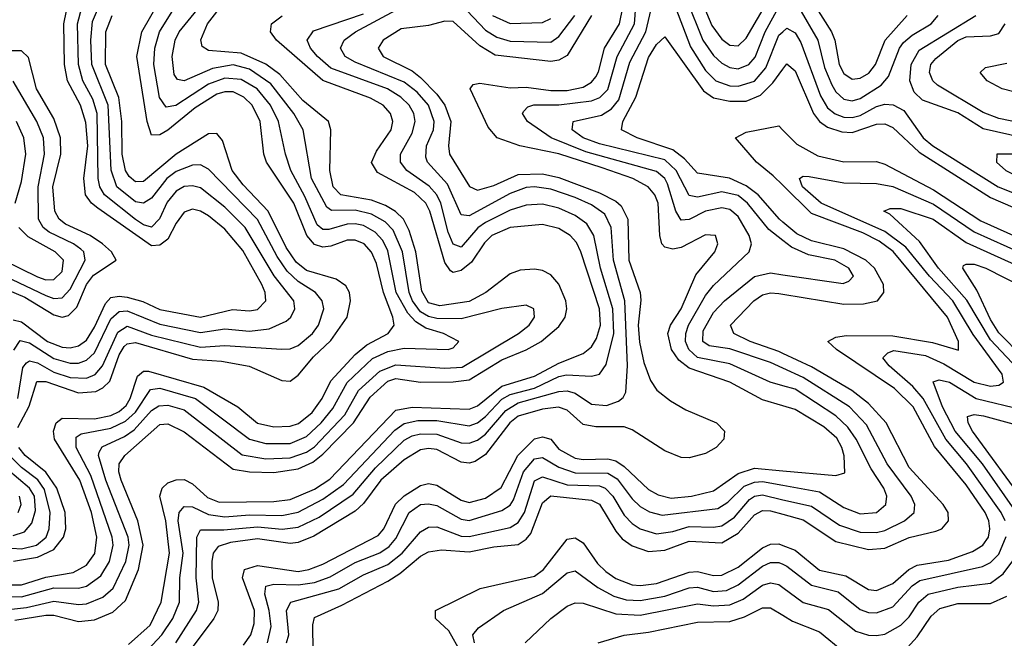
# Model space of a CAD drawing. Header units: inches. Extents: x 990535 to 1117859, y 769386 to 892122.
# Tile 79 of 256: x 1018126 to 1020544, y 850641 to 852160. Entities that reach past the tile are written whole.
import ezdxf

# ---------------------------------------------------------------- set-up
doc = ezdxf.new("R2010")
doc.units = ezdxf.units.IN
doc.header["$MEASUREMENT"] = 0
doc.layers.add('B0815', color=7, linetype='Continuous')
doc.layers.add('B0825', color=7, linetype='Continuous')

msp = doc.modelspace()

# ---------------------------------------------------------------- linework, layer by layer
at = {"layer": 'B0815', "color": 5}
for points, elevation in [([(1018074.5, 850710), (1018142.6, 850717.4), (1018210, 850732.2), (1018270, 850724), (1018290, 850725.9), (1018330, 850742.1), (1018355.2, 850764.8), (1018386.7, 850830), (1018394.4, 850870), (1018392.5, 850890), (1018337.1, 851030), (1018319.6, 851090), (1018321.5, 851098.5), (1018328.4, 851111.6), (1018383.1, 851136.9), (1018406.7, 851153.3), (1018450, 851200.6), (1018467.9, 851212.1), (1018490, 851214), (1018530, 851201.9), (1018672.2, 851092.2), (1018730, 851082), (1018790, 851084.1), (1018830, 851098.3), (1018850, 851111.8), (1018924.7, 851190), (1018958.1, 851250), (1019010, 851297.6), (1019050, 851312.4), (1019170, 851304.2), (1019212.8, 851307.2), (1019350.5, 851390), (1019376.9, 851410), (1019390.4, 851430), (1019388.2, 851450), (1019370, 851459.4), (1019310, 851451.3), (1019210, 851425.5), (1019150, 851426.5), (1019130, 851431.3), (1019110, 851443.1), (1019090.4, 851470), (1019082.1, 851490), (1019065.6, 851590), (1019043.1, 851643.1), (1019023.8, 851663.8), (1018990, 851683), (1018950, 851692.2), (1018891.4, 851691.4), (1018880, 851700), (1018842.5, 851770), (1018822.4, 851890), (1018799.5, 851930), (1018742.7, 852002.7), (1018690, 852038.9), (1018650, 852048.8), (1018599.7, 852040.3), (1018530, 852009.7), (1018513.6, 852013.6), (1018505.5, 852025.5), (1018500.2, 852070), (1018508, 852110), (1018517.8, 852130), (1018650, 852292.7)], 2540), ([(1019766.3, 852286.3), (1019825.5, 852145.5), (1019850, 852112.3), (1019870, 852097.1), (1019890, 852095.9), (1019910, 852114.4), (1019965.7, 852210)], 2380), ([(1020000, 851261.2), (1019969.2, 851270), (1019870, 851315.2), (1019790.7, 851330.6), (1019769.2, 851350), (1019761.2, 851370), (1019761.7, 851390), (1019768.7, 851410), (1019810, 851482.9), (1019830, 851507.8), (1019916.9, 851590), (1019922.9, 851610), (1019917, 851630), (1019890, 851677.1), (1019870, 851694.2), (1019850, 851698.4), (1019810, 851690.2), (1019770, 851669.7), (1019750, 851668), (1019737.1, 851690), (1019716.8, 851756.8), (1019709.9, 851770), (1019690, 851787), (1019515.9, 851835.9), (1019431.2, 851870), (1019372.9, 851910), (1019360.8, 851930), (1019364.3, 851935.7), (1019373.7, 851946.3), (1019388.6, 851951.4), (1019450, 851950.6), (1019530, 851960.8), (1019550.7, 851969.3), (1019570, 851989), (1019593, 852070), (1019635.7, 852150), (1019644.7, 852270)], 2360), ([(1020000, 851618.1), (1019965.2, 851645.2), (1019913.2, 851710), (1019890, 851728.1), (1019850, 851737.6), (1019790, 851724.3), (1019770, 851728.5), (1019738.4, 851790), (1019710, 851816.1), (1019550, 851855.5), (1019509.5, 851870), (1019483, 851890), (1019485, 851910), (1019554.3, 851925.7), (1019579, 851941), (1019596.9, 851963.1), (1019624.6, 852055.4), (1019663.8, 852130), (1019690, 852242.5)], 2340), ([(1018114.3, 850685.7), (1018190, 850697.9), (1018210, 850697.9), (1018270, 850683), (1018310, 850686.8), (1018354.5, 850705.5), (1018385.6, 850734.4), (1018417.7, 850810), (1018428.8, 850870), (1018416.2, 850930), (1018374.9, 851030), (1018369.4, 851050), (1018370.2, 851070), (1018383.9, 851090), (1018470, 851166.1), (1018490, 851167.6), (1018530, 851148.4), (1018650, 851056.5), (1018689.9, 851049.9), (1018750, 851048.3), (1018810, 851057.8), (1018846, 851074), (1018870, 851093.2), (1018945.7, 851170), (1018986.7, 851233.3), (1019030, 851272.3), (1019050, 851278.9), (1019110, 851270.2), (1019190, 851270.7), (1019230, 851275.8), (1019310, 851324.7), (1019370, 851349.2), (1019406.9, 851370), (1019450, 851407.2), (1019465.7, 851430), (1019469.9, 851450), (1019467.4, 851470), (1019450, 851510.4), (1019430, 851533.9), (1019410, 851544), (1019390, 851547.4), (1019355.1, 851544.9), (1019330, 851536.4), (1019270.5, 851490), (1019230, 851468.4), (1019157.8, 851457.8), (1019130, 851465.3), (1019113.3, 851493.3), (1019099.1, 851590), (1019082.4, 851642.4), (1019068.3, 851670), (1019049.2, 851689.2), (1019024, 851704), (1018990, 851716.7), (1018914.4, 851730), (1018895.7, 851750), (1018887.6, 851790), (1018890.3, 851890), (1018884.4, 851910), (1018821.5, 851961.5), (1018765.1, 852025.1), (1018730, 852050.8), (1018670, 852077.7), (1018590, 852084), (1018574.2, 852094.2), (1018570.4, 852110.4), (1018587.4, 852150), (1018650, 852231.8)], 2520), ([(1018090, 850772.5), (1018130, 850772.4), (1018190, 850791.7), (1018257.4, 850802.6), (1018290, 850820.9), (1018310.4, 850849.6), (1018315.7, 850890), (1018302.3, 850950), (1018273.6, 851030), (1018211.8, 851130), (1018209.3, 851150), (1018215.3, 851170), (1018230, 851181.7), (1018310, 851180.3), (1018350, 851188.3), (1018370, 851197.9), (1018387.3, 851212.7), (1018397.6, 851230), (1018415.3, 851284.7), (1018430, 851297.6), (1018442.4, 851297.6), (1018578.3, 851258.3), (1018661.8, 851210), (1018710, 851169.8), (1018750, 851160.5), (1018790, 851162.2), (1018810.9, 851169.1), (1018844, 851196), (1018868.6, 851230), (1018890, 851273.2), (1018950, 851338.4), (1018978.5, 851361.5), (1019030.4, 851390), (1019045.3, 851410), (1019042.1, 851430), (1019019.1, 851490), (1019001.8, 851561.8), (1018989.5, 851589.5), (1018971.5, 851610), (1018950, 851618.9), (1018930, 851619.1), (1018890, 851604.1), (1018870, 851601.8), (1018850, 851608), (1018831.1, 851630), (1018799.2, 851710), (1018732.1, 851810), (1018725.5, 851830), (1018716.3, 851910), (1018696.6, 851950), (1018676.7, 851970), (1018650, 851982.6), (1018630, 851983), (1018610, 851976.9), (1018556.5, 851943.5), (1018490, 851888.5), (1018470, 851877), (1018450, 851876.3), (1018438.9, 851910), (1018413.6, 852070), (1018425.7, 852130), (1018470, 852207.5)], 2580), ([(1018110, 851422.8), (1018130, 851418.7), (1018194.4, 851370), (1018230, 851356.1), (1018250, 851354.7), (1018270, 851359.5), (1018290, 851373.7), (1018310, 851405.1), (1018336.5, 851463.5), (1018350, 851477.7), (1018370, 851481.5), (1018390, 851478.7), (1018428.2, 851468.2), (1018470, 851448.4), (1018570, 851429.5), (1018648.3, 851448.3), (1018690, 851444.9), (1018710, 851448.7), (1018730.3, 851470), (1018728.5, 851490), (1018720.3, 851510), (1018673.8, 851593.8), (1018630, 851645.6), (1018590, 851678.6), (1018570, 851689.9), (1018550, 851694.6), (1018530, 851687.3), (1018510, 851660.2), (1018490, 851621.1), (1018470, 851606.1), (1018450, 851604.8), (1018317.5, 851697.5), (1018301.9, 851710), (1018287.5, 851730), (1018283.1, 851770), (1018293, 851850), (1018288, 851908), (1018275.5, 851950), (1018243.4, 852010), (1018235.9, 852050), (1018234, 852150), (1018246.5, 852210)], 2680), ([(1018111.4, 851348.6), (1018127.5, 851372.5), (1018150, 851367), (1018210, 851327.9), (1018250, 851316.7), (1018270, 851317.1), (1018290, 851324.2), (1018310, 851342.6), (1018350, 851425.6), (1018370, 851443.6), (1018390, 851445.6), (1018470, 851412.9), (1018570, 851392.1), (1018630, 851400.8), (1018690, 851395.5), (1018738.9, 851401.1), (1018780.4, 851419.6), (1018791.9, 851430), (1018801.3, 851450), (1018799.2, 851470), (1018751, 851531), (1018679.6, 851650), (1018630, 851699.4), (1018570, 851747), (1018550, 851752.5), (1018530, 851750.4), (1018510, 851738.8), (1018488.2, 851711.8), (1018469.1, 851670.9), (1018450, 851650.7), (1018430, 851656.7), (1018410, 851669.8), (1018334.2, 851730), (1018322.6, 851750), (1018318.6, 851770), (1018316.6, 851930), (1018305.2, 851965.2), (1018281.3, 852010), (1018270.1, 852050), (1018268.3, 852150), (1018278.3, 852190)], 2660), ([(1018121.1, 851230), (1018133.6, 851306.4), (1018142.3, 851317.7), (1018150, 851322.7), (1018170, 851318), (1018210, 851294.9), (1018250, 851281.4), (1018290, 851279.9), (1018310.9, 851289.1), (1018329.3, 851310), (1018366.9, 851393.1), (1018390, 851407.7), (1018450, 851385.6), (1018570, 851355.8), (1018630, 851360.2), (1018770, 851351), (1018790, 851352.1), (1018810, 851360.4), (1018845.2, 851390), (1018859.9, 851410), (1018872.6, 851450), (1018868.9, 851470), (1018852.4, 851490), (1018810, 851517.6), (1018782.4, 851542.4), (1018758.4, 851578.4), (1018709.8, 851669.8), (1018590, 851793.4), (1018570, 851803.6), (1018550, 851803.1), (1018510, 851787.7), (1018487.5, 851770), (1018450, 851722), (1018430, 851709.4), (1018410, 851712.9), (1018364.9, 851750), (1018350.6, 851790.6), (1018343.2, 851950), (1018302.9, 852050), (1018300.6, 852110), (1018304.4, 852155.6), (1018319.7, 852190)], 2640), ([(1019210, 852197.7), (1019270, 852134.7), (1019297.3, 852117.3), (1019330, 852107.4), (1019430, 852104.7), (1019450, 852118.9), (1019488.8, 852170)], 2440), ([(1020000, 851212), (1019950, 851227.1), (1019870, 851269.9), (1019770, 851304.9), (1019744.5, 851324.5), (1019726.6, 851350), (1019717.4, 851390), (1019723.8, 851410), (1019750, 851450.5), (1019786.5, 851533.5), (1019833.1, 851590), (1019840.5, 851610), (1019834.2, 851630), (1019810, 851632.1), (1019750, 851600.5), (1019730, 851596.5), (1019710, 851601.2), (1019702.9, 851610), (1019697.8, 851630), (1019693.8, 851710), (1019685.3, 851730), (1019669.5, 851749.5), (1019631.7, 851770), (1019556.6, 851796.6), (1019450, 851830.9), (1019354.2, 851850), (1019298.5, 851870), (1019276.4, 851896.4), (1019232.2, 851990), (1019239.4, 852000.6), (1019256, 852004), (1019330, 851992.7), (1019370, 851994.5), (1019430, 851985.8), (1019470, 851986), (1019510, 851994.4), (1019530, 852006.6), (1019540.4, 852019.6), (1019547.6, 852032.4), (1019562.2, 852090), (1019599.1, 852150), (1019607.2, 852190)], 2380), ([(1019730, 852206.8), (1019773, 852093), (1019810, 852035.5), (1019835.5, 852010), (1019870, 851997.5), (1019890, 851996.8), (1019930.5, 852009.5), (1019957.9, 852042.1), (1019990, 852122), (1020000, 852130.6)], 2340), ([(1019763.5, 852210), (1019803.2, 852110), (1019830, 852072.4), (1019850, 852053.3), (1019870, 852042.5), (1019890, 852039.7), (1019916.4, 852050), (1019931.7, 852068.3), (1019956.6, 852130), (1019990, 852191.4)], 2360), ([(1018033.7, 850746.3), (1018130, 850743.4), (1018210, 850765.1), (1018270, 850764.7), (1018290, 850769.8), (1018325.4, 850794.6), (1018346.9, 850830), (1018355.6, 850870), (1018353.1, 850890), (1018300.9, 851040.9), (1018264.8, 851110), (1018264.9, 851135.1), (1018276.9, 851143.1), (1018350, 851157.6), (1018385.9, 851174.1), (1018410, 851196.3), (1018447.5, 851252.5), (1018470, 851255.6), (1018557.3, 851230), (1018690.4, 851130.4), (1018730, 851119.5), (1018790, 851119.9), (1018830, 851136.7), (1018866.6, 851170), (1018894.6, 851205.4), (1018930.5, 851269.5), (1018992, 851328), (1019030, 851345.7), (1019070, 851354), (1019178.4, 851350), (1019190, 851354.5), (1019204.2, 851370), (1019166.6, 851390), (1019123.1, 851403.1), (1019098.4, 851418.4), (1019079.2, 851439.2), (1019050.7, 851490), (1019030, 851592.3), (1019017.8, 851617.8), (1018998.8, 851638.8), (1018970, 851655.1), (1018950, 851658.9), (1018930, 851657.8), (1018884.7, 851644.7), (1018870, 851644.6), (1018856.3, 851656.3), (1018826.2, 851726.2), (1018792.1, 851790), (1018778.6, 851830), (1018761.8, 851910), (1018741.6, 851950), (1018708.9, 851990), (1018670, 852013.6), (1018630, 852016.8), (1018590, 852001.6), (1018509.2, 851949.2), (1018485.6, 851945.6), (1018469.3, 851969.3), (1018455.3, 852050), (1018458, 852090), (1018469.1, 852130), (1018500.1, 852179.9)], 2560), ([(1018121.1, 851158.9), (1018149, 851211), (1018168, 851272), (1018190, 851271.5), (1018270, 851243.8), (1018312.8, 851247.2), (1018330, 851255.9), (1018347, 851273), (1018370, 851337.3), (1018382.6, 851357.4), (1018390, 851364.7), (1018410, 851367.4), (1018550, 851327), (1018621.7, 851321.7), (1018689.1, 851309.1), (1018770, 851274.5), (1018790, 851273), (1018810, 851287.4), (1018847.3, 851332.7), (1018890, 851372.8), (1018930.5, 851430), (1018938.3, 851470), (1018935.7, 851490), (1018927, 851507), (1018902.8, 851522.8), (1018830, 851544.3), (1018804.6, 851564.6), (1018780.4, 851600.4), (1018735.8, 851690), (1018674.8, 851754.8), (1018648, 851790), (1018623.7, 851863.7), (1018610, 851880.9), (1018590, 851879.8), (1018510, 851829.5), (1018430, 851762.4), (1018410, 851761.7), (1018394.9, 851774.9), (1018385.4, 851790), (1018377.2, 851830), (1018376.5, 851910), (1018369.2, 851969.2), (1018336.9, 852050), (1018337.5, 852130), (1018352.7, 852170)], 2620), ([(1018393.4, 850626.6), (1018446, 850674), (1018473.6, 850730), (1018494.1, 850850), (1018485.2, 850930), (1018470, 850990), (1018476.1, 851010), (1018490, 851023), (1018510, 851030.5), (1018530, 851031.2), (1018550, 851020.3), (1018587.2, 850987.2), (1018616, 850976), (1018750, 850976.9), (1018790, 850982.1), (1018850, 851007.3), (1018887.7, 851032.3), (1019050, 851201.2), (1019090, 851208.5), (1019230, 851204.1), (1019250, 851212.2), (1019310, 851260.5), (1019390, 851284.9), (1019450, 851316.9), (1019510, 851340.6), (1019530, 851357), (1019542.5, 851377.5), (1019552.4, 851410), (1019550.1, 851450), (1019504.2, 851590), (1019493, 851613), (1019477.8, 851630), (1019450, 851647.4), (1019410, 851657.6), (1019330, 851650.2), (1019285.1, 851630), (1019267.6, 851612.4), (1019235.1, 851564.9), (1019210, 851544.4), (1019190, 851539.8), (1019183.8, 851543.8), (1019170, 851564.3), (1019133.4, 851690), (1019123.6, 851710), (1019095.6, 851735.6), (1019005, 851785), (1018990, 851809.8), (1019002.5, 851837.5), (1019037.9, 851890), (1019042.4, 851910), (1019036.6, 851930), (1019018.5, 851950), (1018987.5, 851967.5), (1018870, 852011.1), (1018756.7, 852110), (1018742.2, 852130), (1018744.3, 852150), (1018770.2, 852169.8)], 2480), ([(1018430, 850602), (1018475.3, 850650), (1018501.9, 850690), (1018518.3, 850730), (1018519.4, 850790), (1018527, 850850), (1018514.9, 850930), (1018517.7, 850950), (1018530, 850964.7), (1018550, 850964.4), (1018590, 850945.4), (1018630, 850939.4), (1018690, 850944.6), (1018770, 850942.5), (1018810, 850951), (1018870, 850982.6), (1018921, 851019), (1019047.3, 851152.7), (1019070, 851168.7), (1019103.9, 851176.1), (1019150, 851176), (1019230, 851163.4), (1019250, 851170.7), (1019270, 851185.7), (1019310, 851228.1), (1019330, 851240.1), (1019390, 851255.3), (1019450, 851284), (1019468.4, 851288.3), (1019530, 851284.9), (1019550, 851289.6), (1019566.5, 851313.5), (1019585.2, 851390), (1019582.4, 851450), (1019552, 851550), (1019535.7, 851630), (1019518.7, 851658.7), (1019490, 851679.6), (1019450, 851697.6), (1019410, 851707.4), (1019370, 851704.9), (1019330, 851692.3), (1019270, 851662.5), (1019251.3, 851648.7), (1019210, 851601.9), (1019190, 851609), (1019178.2, 851638.2), (1019160.5, 851710), (1019150.3, 851730.3), (1019131.2, 851751.2), (1019076.5, 851790), (1019061.1, 851810), (1019061, 851830), (1019090, 851881.8), (1019097.4, 851910), (1019093.8, 851930), (1019082.1, 851950), (1019062.1, 851970), (1019029.5, 851990), (1018890, 852041.4), (1018857, 852070), (1018840.1, 852090), (1018831.5, 852110), (1018847.2, 852132.8), (1018970, 852174.6)], 2460), ([(1018509.4, 850630.6), (1018560.4, 850710), (1018565.7, 850730), (1018559.4, 850790), (1018560.6, 850890), (1018570, 850907.5), (1018627.5, 850907.5), (1018710, 850914.8), (1018770.8, 850909.2), (1018810, 850914.4), (1018861, 850939), (1018945.1, 850994.9), (1019000, 851060), (1019070, 851127.5), (1019090, 851138.4), (1019110, 851143.3), (1019150, 851142.2), (1019210, 851121.4), (1019230, 851120.4), (1019250, 851127.5), (1019270, 851142.2), (1019319.6, 851200.4), (1019350, 851219.1), (1019450, 851247.1), (1019470, 851248.7), (1019490, 851243.4), (1019530, 851216.2), (1019566.7, 851213.3), (1019596.3, 851223.7), (1019607.5, 851232.5), (1019614.5, 851245.5), (1019618.9, 851310), (1019611.6, 851470), (1019584.1, 851570), (1019578.5, 851650), (1019562.6, 851682.6), (1019530, 851705.5), (1019490, 851723.4), (1019430, 851744.2), (1019390, 851749.6), (1019370, 851748.1), (1019330, 851733.6), (1019230, 851678.9), (1019210, 851680.8), (1019176.1, 851756.1), (1019127.2, 851810), (1019122.9, 851822.9), (1019125, 851850), (1019141.9, 851890), (1019144, 851910), (1019129.7, 851950), (1019101.7, 851981.7), (1019070, 852007), (1018950, 852055.8), (1018925.3, 852070), (1018913.7, 852090), (1018922.9, 852110), (1018950.4, 852130), (1019050, 852183.1)], 2440), ([(1019530.3, 852170), (1019470, 852071.9), (1019450, 852060.8), (1019430, 852057.4), (1019293.3, 852073.3), (1019255.5, 852095.5), (1019190, 852155.3), (1019170, 852156.5), (1019130, 852145.4), (1019062.7, 852137.3), (1019018.9, 852110), (1019006, 852090), (1019018.4, 852070), (1019090, 852034.1), (1019110, 852018.1), (1019150, 851977.1), (1019169.6, 851950), (1019184.3, 851910), (1019178.8, 851850), (1019181.7, 851830), (1019230.2, 851750.2), (1019250, 851741.5), (1019290, 851752.8), (1019350, 851780.1), (1019410, 851781.6), (1019450, 851772.4), (1019550, 851735.1), (1019590, 851714.3), (1019602.8, 851702.8), (1019619.6, 851670), (1019621.5, 851570), (1019649.5, 851490), (1019651.6, 851471.6), (1019644.8, 851410), (1019648.3, 851368.3), (1019658.8, 851318.8), (1019674.6, 851274.6), (1019690.9, 851250.9), (1019724, 851224), (1019762, 851202), (1019837.2, 851170), (1019857.1, 851150), (1019855, 851130), (1019836.1, 851110), (1019810, 851095), (1019770, 851084.7), (1019750, 851085.6), (1019710, 851101.3), (1019630, 851153), (1019610, 851160.4), (1019540.4, 851160.4), (1019510, 851166.4), (1019470, 851201.7), (1019449.2, 851209.2), (1019410, 851203.8), (1019350, 851186.9), (1019329.8, 851170.2), (1019270, 851092.8), (1019244.7, 851075.3), (1019230, 851071.1), (1019210, 851074.1), (1019150, 851104.5), (1019130, 851107.6), (1019110, 851104), (1019070, 851079.8), (1019012.5, 851030), (1018970, 850972.5), (1018950, 850953.3), (1018848.1, 850891.9), (1018810, 850877), (1018790, 850874.3), (1018710, 850886), (1018643.3, 850876.7), (1018613, 850867), (1018601, 850850), (1018597.8, 850830), (1018598.9, 850790), (1018613.4, 850730), (1018612.6, 850710), (1018603.1, 850690), (1018530, 850592.3)], 2420), ([(1019286.8, 852170), (1019330, 852150.3), (1019410, 852153.4), (1019430, 852162.8)], 2460), ([(1020000, 851663), (1019991.4, 851670), (1019939.6, 851730), (1019910, 851751.9), (1019869.3, 851770.7), (1019790, 851783.4), (1019758.6, 851818.6), (1019730, 851840.4), (1019642.3, 851870), (1019603.8, 851890), (1019606.9, 851910), (1019639.2, 851970), (1019670, 852067.6), (1019690, 852099.4), (1019710, 852118), (1019805.2, 851985.2), (1019830, 851968.3), (1019870, 851959.9), (1019910, 851960), (1019945.3, 851974.7), (1019975, 852005), (1020000, 852038.4)], 2320), ([(1018090, 851499.5), (1018138.7, 851478.7), (1018210, 851435.1), (1018230, 851429.8), (1018245.9, 851434.1), (1018265.9, 851454.1), (1018289.8, 851510), (1018307.1, 851532.9), (1018363.1, 851570), (1018351.7, 851590), (1018329, 851610), (1018299.4, 851630), (1018238.2, 851658.2), (1018223.2, 851670), (1018212.3, 851690), (1018207.1, 851750), (1018226.9, 851830), (1018226, 851870), (1018210, 851917.5), (1018167.1, 851990), (1018147.2, 852067.2), (1018130, 852083.6), (1018070, 852083.6)], 2720), ([(1018090, 851530), (1018190, 851483.2), (1018210, 851475.8), (1018230, 851476.9), (1018250, 851498.6), (1018287, 851570), (1018283.2, 851590), (1018276.5, 851596.5), (1018257.9, 851610), (1018198.2, 851638.2), (1018183.8, 851650), (1018172.5, 851670), (1018171.6, 851750), (1018186.5, 851830), (1018184.3, 851870), (1018168.3, 851910), (1018110, 852009)], 2740), ([(1018114.7, 851710), (1018130, 851762.6), (1018141.1, 851830), (1018136.5, 851870), (1018117.8, 851910)], 2760), ([(1020000, 851753.5), (1019976.6, 851776.6), (1019935.2, 851810), (1019884.1, 851870), (1019910, 851883.8), (1019990, 851899.2), (1020000, 851889)], 2280), ([(1018086.4, 851570), (1018170, 851528.6), (1018190, 851521.7), (1018210, 851521.9), (1018230, 851541.7), (1018233.3, 851570), (1018213.4, 851590), (1018146.9, 851626.9), (1018124.1, 851650)], 2760), ([(1020000, 851304.5), (1019970, 851318.5), (1019870, 851352.3), (1019819.2, 851359.2), (1019803.5, 851370), (1019804.1, 851395.9), (1019830, 851441.4), (1019856.7, 851470), (1019930, 851529.2), (1019970, 851538.2), (1020000, 851533.8)], 2340), ([(1020000, 851340.8), (1019990, 851345.6), (1019919.9, 851370), (1019879.9, 851390), (1019871.2, 851410), (1019928.9, 851470), (1019950, 851484.3), (1019970, 851489.2), (1019990, 851487.8), (1020000, 851486.2)], 2320), ([(1018675.2, 850624.8), (1018693.7, 850650), (1018702, 850678), (1018702.7, 850710), (1018673.5, 850790), (1018678.4, 850810), (1018710, 850819.8), (1018810, 850805.7), (1018836.1, 850810), (1018870, 850823.1), (1019006.5, 850893.5), (1019020.4, 850910), (1019049.1, 850970.9), (1019070, 850990.9), (1019110, 851016.4), (1019130, 851021.1), (1019150, 851017), (1019210, 850980.5), (1019230, 850974.7), (1019270, 850985.6), (1019308.1, 851011.9), (1019349, 851090), (1019390, 851131.3), (1019410, 851136.3), (1019430, 851130.6), (1019450, 851106.1), (1019490, 851083.6), (1019510, 851080.1), (1019570, 851081.7), (1019590, 851076.8), (1019610, 851063.5), (1019670, 851006.5), (1019693.6, 850993.6), (1019725.8, 850985.8), (1019775.6, 850990), (1019830, 851003.2), (1019890, 851045.9), (1019930, 851059), (1020000, 851052.7)], 2380), ([(1018110.5, 850830.5), (1018170, 850840.2), (1018210, 850859.3), (1018233.7, 850890), (1018239, 850910), (1018237.6, 850950), (1018217, 851010), (1018190, 851049.4), (1018139.1, 851090), (1018124, 851110)], 2620), ([(1018011.1, 850868.9), (1018130, 850860.7), (1018167.6, 850870), (1018190.9, 850890), (1018198.7, 850910), (1018201.2, 850950), (1018187.1, 851007.1), (1018170.4, 851030.4), (1018130, 851060.8), (1018101.1, 851090)], 2640), ([(1018734.8, 850630), (1018743.3, 850670), (1018738.7, 850710), (1018727.8, 850750), (1018730.3, 850769.7), (1018750, 850774.2), (1018810, 850772.3), (1018850, 850778.7), (1018888, 850792), (1018950, 850827.3), (1019010, 850851.5), (1019033.1, 850866.9), (1019050, 850886.2), (1019082.2, 850950), (1019110, 850969.5), (1019130, 850971.9), (1019150, 850967.3), (1019210, 850933.5), (1019230, 850930.3), (1019310, 850955.5), (1019330, 850968.3), (1019338.8, 850981.2), (1019363.1, 851050), (1019390, 851082.2), (1019410, 851085.2), (1019450, 851061.6), (1019490, 851047.9), (1019570, 851047.1), (1019592.8, 851032.8), (1019630, 850984), (1019650, 850965.3), (1019672.2, 850952.2), (1019703.3, 850943.3), (1019840, 850960), (1019864.8, 850975.2), (1019905.1, 851014.9), (1019930, 851024.8), (1019950, 851026.3), (1020000, 851017.1)], 2360), ([(1018110, 850893.6), (1018137.5, 850902.5), (1018155.8, 850924.2), (1018164.6, 850955.4), (1018162.5, 850990), (1018150.2, 851010.2), (1018095.9, 851055.9)], 2660), ([(1018781.3, 850630), (1018786.8, 850650), (1018780.9, 850710), (1018791.7, 850730), (1018910, 850762.9), (1018970, 850797.2), (1019030, 850822.8), (1019065, 850850), (1019110, 850902.5), (1019130, 850913.9), (1019150, 850914.8), (1019210, 850892.4), (1019230, 850891.2), (1019330, 850913.1), (1019350, 850925.4), (1019365.7, 850950), (1019390, 851027.7), (1019410, 851037.8), (1019470, 851018.2), (1019550, 851015.7), (1019563.6, 851010), (1019582.6, 850990), (1019610, 850943.9), (1019630, 850923.4), (1019650, 850909.8), (1019690, 850898.2), (1019730, 850903.6), (1019770, 850916.1), (1019830, 850914.3), (1019850, 850917.8), (1019881.2, 850938.8), (1019918.1, 850981.9), (1019930, 850990.6), (1019950, 850993.4), (1020000, 850981.7)], 2340), ([(1018122.4, 850950), (1018129.7, 850970), (1018125.8, 850990)], 2680), ([(1018846.6, 850610), (1018845.5, 850674.5), (1018850, 850692.8), (1018917.3, 850722.7), (1019030, 850782), (1019059.4, 850800.6), (1019110, 850843.2), (1019130, 850853.8), (1019161.5, 850858.5), (1019230, 850853.4), (1019290, 850865.7), (1019350, 850871.7), (1019370, 850884.6), (1019381, 850899), (1019410, 850973.6), (1019430, 850990.8), (1019530, 850980.9), (1019550, 850971.1), (1019590, 850904.4), (1019605.8, 850885.8), (1019630, 850868), (1019670, 850854.2), (1019710, 850858), (1019770, 850879.7), (1019850, 850875.9), (1019890, 850899.2), (1019930, 850944.4), (1019950, 850955.4), (1019970, 850954.5), (1020000, 850946.3)], 2320), ([(1019210, 850605.8), (1019179.4, 850659.4), (1019146.9, 850690), (1019146.8, 850710), (1019256.3, 850763.7), (1019390, 850794), (1019412, 850810), (1019470, 850884.4), (1019490, 850888.4), (1019510, 850875.7), (1019545.1, 850825.1), (1019565.3, 850805.3), (1019590, 850788.6), (1019630, 850772.6), (1019650.7, 850770.7), (1019690, 850776.2), (1019770, 850804.1), (1019790, 850805.5), (1019830, 850795.9), (1019850, 850796.6), (1019890, 850816.1), (1019950, 850863.7), (1019970, 850872.9), (1019990, 850873.1), (1020000, 850869.3)], 2280), ([(1019242.5, 850630), (1019238.9, 850650), (1019252.8, 850667.2), (1019314, 850710), (1019410, 850751.7), (1019470, 850802), (1019490, 850806.7), (1019546, 850766), (1019584.8, 850744.8), (1019615.6, 850735.6), (1019650, 850734), (1019710, 850744.8), (1019770, 850765.2), (1019790, 850766.8), (1019830, 850756.6), (1019861.4, 850758.6), (1019890, 850773), (1019950, 850818.6), (1019970, 850827.6), (1019990, 850827.7), (1020000, 850823.1)], 2260), ([(1019366.9, 850630), (1019429.9, 850690), (1019470, 850720.1), (1019490, 850728.5), (1019510, 850727.7), (1019590, 850701.1), (1019650, 850698), (1019790, 850726.4), (1019830, 850721.5), (1019870, 850723.7), (1019902.2, 850737.8), (1019950, 850771.5), (1019970, 850777.4), (1019990, 850773.7), (1020000, 850766.3)], 2240), ([(1019546.6, 850630), (1019610, 850649.3), (1019670, 850656.8), (1019790, 850681.1), (1019870, 850682.9), (1019905.6, 850694.4), (1019950, 850716.3), (1019970, 850716.3), (1020000, 850697.9)], 2220)]:
    msp.add_lwpolyline(points, dxfattribs=dict(at, elevation=elevation))
at = {"layer": 'B0825', "color": 5}
for points, elevation in [([(1020050, 852240.9), (1020119.1, 852130), (1020127.4, 852110), (1020138.6, 852050), (1020150, 852028.3), (1020170, 852014.4), (1020190, 852016.1), (1020210.9, 852029.1), (1020227.3, 852050), (1020250.9, 852110), (1020305.3, 852170)], 2380), ([(1020039.3, 852190), (1020085.9, 852110), (1020102.3, 852042.3), (1020120, 852000), (1020130, 851982.7), (1020150, 851964.8), (1020170, 851961), (1020190, 851966.8), (1020241.1, 851998.9), (1020259.4, 852020.6), (1020286.3, 852090), (1020296, 852104), (1020317.6, 852122.4), (1020364.1, 852150), (1020381.7, 852170)], 2360), ([(1020590, 851870), (1020492, 851892), (1020430, 851931.6), (1020342.7, 851962.7), (1020322.2, 851982.2), (1020312.2, 852010), (1020314.8, 852050), (1020335.1, 852084.9), (1020473.8, 852170)], 2340), ([(1020000, 852130.6), (1020010, 852139.3), (1020030, 852127.6), (1020044.1, 852104.1), (1020092.7, 851972.7), (1020110, 851943.9), (1020128.6, 851928.6), (1020150, 851920.8), (1020170, 851919.6), (1020190, 851925.2), (1020230, 851947.2), (1020250, 851952.7), (1020270.9, 851950.9), (1020296.9, 851936.9), (1020344.6, 851870), (1020368.4, 851850), (1020528.7, 851750), (1020630, 851709.6)], 2340), ([(1020610, 851901.4), (1020530, 851917.1), (1020492.2, 851932.2), (1020379.5, 851999.5), (1020368.3, 852010), (1020359.7, 852030), (1020363.4, 852050), (1020375.5, 852064.5), (1020430, 852108.7), (1020450, 852118), (1020510, 852120.4), (1020530, 852126.2), (1020546.1, 852150)], 2320), ([(1020000, 852038.4), (1020010, 852051.8), (1020030, 852034.5), (1020075.3, 851930), (1020090.2, 851910.2), (1020110, 851896.4), (1020144.7, 851884.7), (1020170, 851882.7), (1020230, 851903.3), (1020250, 851904.4), (1020270, 851895.1), (1020334.9, 851834.9), (1020510, 851723.3), (1020650, 851663.3)], 2320), ([(1020643.5, 851963.5), (1020538.2, 851990), (1020501.6, 852010), (1020484.8, 852030), (1020497.7, 852042.3), (1020550, 852053)], 2280), ([(1020000, 851889), (1020034.1, 851854.1), (1020085.6, 851825.6), (1020150, 851811.2), (1020230, 851812.3), (1020250, 851805.2), (1020370, 851742.6), (1020486.2, 851666.2), (1020590, 851619.4)], 2280), ([(1020545.6, 850930), (1020536.2, 850950), (1020451.1, 851070), (1020400.1, 851130), (1020344.9, 851230), (1020319.2, 851259.2), (1020260.7, 851310), (1020245.6, 851330), (1020257.9, 851342.1), (1020272.4, 851347.6), (1020350, 851335.3), (1020395, 851315), (1020470, 851270.5), (1020510, 851260.6), (1020530, 851262.5), (1020541.6, 851270), (1020538.5, 851290), (1020467.5, 851387.5), (1020417.1, 851470), (1020359.7, 851530), (1020302, 851602), (1020250, 851640.1), (1020094.1, 851710), (1020048.3, 851750), (1020040.6, 851770), (1020050, 851775.8), (1020064.6, 851775.4), (1020150, 851759.7), (1020230, 851758.1), (1020270, 851750.9), (1020370, 851707.2), (1020470, 851639.2), (1020590, 851584.9)], 2260), ([(1020000, 850869.3), (1020030, 850857.9), (1020090, 850808.3), (1020155, 850795), (1020210, 850761.6), (1020230, 850759), (1020270, 850776), (1020309.5, 850810.5), (1020330, 850820.6), (1020406.7, 850833.3), (1020465.3, 850854.7), (1020491.4, 850870), (1020504.6, 850890), (1020508.6, 850910), (1020506, 850930), (1020496.6, 850950), (1020450, 851018.3), (1020372.3, 851112.3), (1020320.1, 851210), (1020274.3, 851254.3), (1020131.4, 851350), (1020110.6, 851370), (1020130, 851380.9), (1020155.4, 851384.6), (1020270, 851384.2), (1020367.7, 851367.7), (1020431.6, 851348.4), (1020431, 851370), (1020404, 851430), (1020270.9, 851590.9), (1020236.1, 851616.1), (1020196.4, 851636.4), (1020070, 851684.4), (1020000, 851753.5)], 2280), ([(1020589.5, 851290), (1020510, 851374.1), (1020451.5, 851471.5), (1020382.5, 851550), (1020335.8, 851615.8), (1020262.3, 851682.3), (1020247.8, 851690), (1020263.1, 851696.9), (1020290, 851696.6), (1020369.1, 851670), (1020450, 851613.3), (1020570, 851558.7)], 2240), ([(1020000, 851486.2), (1020150, 851461.9), (1020197.8, 851462.2), (1020232.2, 851470), (1020248, 851490), (1020246.8, 851510), (1020225.1, 851550), (1020203.9, 851570), (1020150, 851597.8), (1020070, 851617.4), (1020034.7, 851634.7), (1020000, 851663)], 2320), ([(1020000, 851533.8), (1020148, 851512), (1020162.2, 851517.8), (1020173.6, 851530), (1020162.2, 851550), (1020127.4, 851570), (1020062.6, 851582.6), (1020021.4, 851601.4), (1020000, 851618.1)], 2340), ([(1020650.2, 851270), (1020530, 851391.6), (1020510, 851423.8), (1020476.2, 851496.2), (1020441.6, 851550), (1020443.7, 851556.3), (1020450, 851560.1), (1020470, 851559.5), (1020498.7, 851550), (1020638.7, 851478.7)], 2220), ([(1020000, 850946.3), (1020050, 850932.6), (1020130, 850879), (1020210, 850859.2), (1020250, 850862.3), (1020310, 850889.1), (1020375.4, 850904.6), (1020390, 850910.5), (1020407.1, 850930), (1020406.1, 850950), (1020393.6, 850970), (1020310, 851060.6), (1020253.5, 851170), (1020210, 851217.7), (1020169, 851250), (1020070, 851307.6), (1020000, 851340.8)], 2320), ([(1020000, 850981.7), (1020070, 850965.5), (1020139, 850919), (1020190, 850901.9), (1020230, 850901.2), (1020250, 850906.1), (1020298.6, 850930), (1020322.4, 850950), (1020324.4, 850970), (1020315, 850990), (1020255.9, 851070), (1020205.7, 851165.7), (1020163.5, 851210), (1020050, 851281.3), (1020000, 851304.5)], 2340), ([(1020570, 850955.8), (1020490, 851069.7), (1020423.4, 851150), (1020392.4, 851210), (1020369.2, 851270.8), (1020383.9, 851276.1), (1020409.3, 851270), (1020474.5, 851230), (1020590, 851202.6)], 2240), ([(1020000, 851017.1), (1020090, 851000.6), (1020150, 850962.3), (1020190, 850946.8), (1020229.7, 850950.3), (1020253.1, 850970), (1020255.3, 850990), (1020248.1, 851010), (1020217.1, 851057.1), (1020180.4, 851130), (1020159.9, 851159.9), (1020130, 851187.9), (1020030, 851252.6), (1020000, 851261.2)], 2360), ([(1020000, 851052.7), (1020130, 851041), (1020152.4, 851047.6), (1020150.6, 851089.4), (1020144.8, 851110), (1020132.7, 851132.7), (1020100.9, 851160.9), (1020030, 851203), (1020000, 851212)], 2380), ([(1020597.2, 850970), (1020466, 851150), (1020454.9, 851170), (1020453.8, 851186.2), (1020469.4, 851190.6), (1020492.6, 851187.4), (1020610, 851155.3)], 2220), ([(1020000, 850823.1), (1020010, 850818.4), (1020070, 850772), (1020135.8, 850755.8), (1020190, 850712.2), (1020210, 850704.7), (1020230, 850703.7), (1020270, 850718.7), (1020317.7, 850770), (1020336.5, 850783.5), (1020490, 850818), (1020510, 850827.7), (1020530, 850848.1), (1020548.4, 850891.6)], 2260), ([(1020000, 850766.3), (1020050, 850729.5), (1020112.1, 850712.1), (1020178.8, 850658.8), (1020210, 850648.9), (1020230, 850648), (1020250, 850651.8), (1020290, 850673.4), (1020310, 850693.8), (1020333.8, 850730), (1020356.9, 850750), (1020430, 850767.3), (1020510, 850776.6), (1020540.7, 850799.3), (1020570, 850838.4)], 2240), ([(1020000, 850697.9), (1020023.5, 850683.5), (1020090, 850657.1), (1020150, 850608.1), (1020210, 850587), (1020250, 850582.4), (1020270, 850587.2), (1020290, 850600.6), (1020330, 850645.3), (1020363.9, 850696.1), (1020385.4, 850714.6), (1020430, 850727), (1020510, 850726.8), (1020550, 850744.8)], 2220)]:
    msp.add_lwpolyline(points, dxfattribs=dict(at, elevation=elevation))
at = {"layer": 'B0825', "color": 5, "elevation": 2360}
msp.add_lwpolyline([(1020525.3, 851830), (1020525, 851810), (1020547.4, 851790), (1020586.2, 851770), (1020610, 851767.8), (1020617.6, 851790), (1020606, 851810), (1020570, 851829.9)], close=True, dxfattribs=at)

doc.saveas('drawing.dxf')
